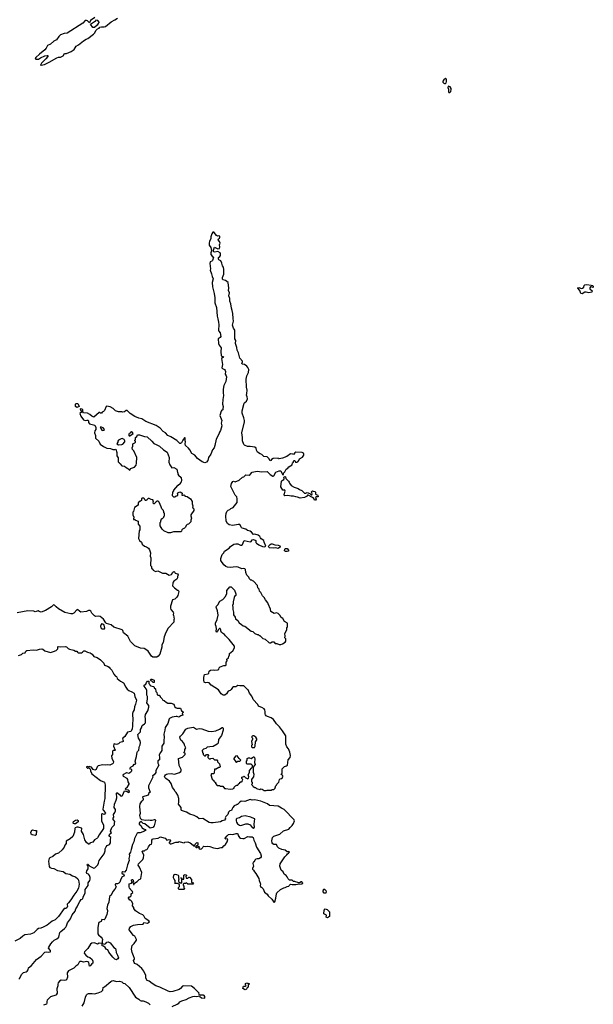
# Model space of a CAD drawing. Extents: x 1862350 to 2057294, y 212041 to 437318.
# Tile 48 of 256: x 1944224 to 1954905, y 276780 to 295117. Entities that reach past the tile are written whole.
import ezdxf

# ---------------------------------------------------------------- set-up
doc = ezdxf.new("R2010")
doc.units = 0

msp = doc.modelspace()

# ---------------------------------------------------------------- linework, layer by layer
at = {"layer": '0CON10XD'}
for points in [[(1945622, 295155), (1945540, 295100), (1945525, 295056), (1945486, 295096), (1945465, 295102), (1945441, 295099), (1945398, 295055), (1945109, 294865), (1945052, 294858), (1944983, 294837), (1944950, 294805), (1944911, 294739), (1944861, 294715), (1944795, 294661), (1944742, 294638), (1944715, 294585), (1944689, 294555), (1944591, 294475), (1944527, 294415), (1944512, 294392), (1944525, 294382), (1944575, 294383), (1944612, 294408), (1944695, 294442), (1944735, 294450), (1944747, 294447), (1944746, 294434), (1944709, 294385), (1944627, 294305), (1944612, 294272), (1944625, 294268)], [(1944625, 294268), (1944655, 294274), (1944685, 294281), (1944772, 294325), (1944915, 294409), (1944945, 294419), (1944985, 294418), (1944997, 294423), (1945035, 294444), (1945056, 294485), (1945095, 294488), (1945185, 294524), (1945239, 294561), (1945275, 294625), (1945319, 294651), (1945410, 294725), (1945460, 294755), (1945493, 294767), (1945601, 294849), (1945620, 294870), (1945642, 294915), (1945670, 294945), (1945701, 294959), (1945716, 294975), (1945745, 294986), (1945795, 294985), (1945819, 294991), (1945928, 295075), (1945994, 295114), (1946047, 295145)], [(1945595, 294969), (1945585, 294973), (1945544, 295036), (1945615, 295084), (1945635, 295088), (1945655, 295114), (1945665, 295111), (1945701, 295065), (1945683, 295047), (1945669, 295015), (1945615, 294974), (1945595, 294969)], [(1952135, 293927), (1952155, 293930), (1952168, 293942), (1952172, 293965), (1952169, 294005), (1952165, 294016), (1952155, 294020), (1952121, 293999), (1952101, 293975), (1952106, 293955), (1952123, 293933), (1952135, 293927)], [(1952235, 293761), (1952253, 293777), (1952261, 293815), (1952259, 293835), (1952238, 293868), (1952205, 293879), (1952196, 293855), (1952210, 293825), (1952206, 293776), (1952215, 293764), (1952235, 293761)], [(1949307, 287027), (1949265, 287033), (1949198, 286982), (1949115, 286951), (1949055, 286940), (1949045, 286940), (1949035, 286950), (1948945, 286942), (1948915, 286928), (1948900, 286905), (1948885, 286902), (1948866, 286946), (1948835, 286978), (1948772, 286982), (1948735, 287022), (1948703, 287033), (1948655, 287062), (1948635, 287098), (1948626, 287136), (1948605, 287153), (1948515, 287169), (1948465, 287170), (1948412, 287192), (1948398, 287205), (1948372, 287272), (1948371, 287335), (1948358, 287425), (1948407, 287625), (1948408, 287655), (1948398, 287705), (1948366, 287786), (1948364, 287835), (1948406, 287975), (1948415, 287990), (1948445, 288014), (1948467, 288055), (1948461, 288095), (1948446, 288125), (1948455, 288155), (1948457, 288215), (1948446, 288275), (1948441, 288425), (1948453, 288485), (1948486, 288545), (1948491, 288601), (1948475, 288639), (1948451, 288665), (1948413, 288693), (1948375, 288701), (1948362, 288715), (1948372, 288745), (1948370, 288755), (1948320, 288815), (1948299, 288915), (1948273, 288965), (1948269, 289015), (1948244, 289084), (1948250, 289145), (1948231, 289175), (1948229, 289335), (1948204, 289374), (1948186, 289425), (1948206, 289505), (1948197, 289555), (1948194, 289645), (1948178, 289702), (1948165, 289745), (1948158, 289825), (1948138, 289875), (1948136, 289925), (1948118, 289975), (1948128, 290028), (1948114, 290075), (1948116, 290114), (1948104, 290225), (1948055, 290262), (1948015, 290271), (1948001, 290285), (1947998, 290315), (1948025, 290375), (1948028, 290465), (1948017, 290505), (1947999, 290535), (1947991, 290585), (1947968, 290625), (1947932, 290642), (1947923, 290655), (1947927, 290685), (1947950, 290705), (1947961, 290725), (1947964, 290755), (1947954, 290774), (1947915, 290800), (1947855, 290788), (1947832, 290795), (1947830, 290825), (1947852, 290878), (1947915, 290848), (1947943, 290857), (1947950, 290885), (1947946, 290925), (1947954, 290955), (1947946, 290986), (1947922, 291015), (1947923, 291037), (1947943, 291047), (1947952, 291065), (1947948, 291085), (1947935, 291090), (1947905, 291086), (1947888, 291095), (1947848, 291155), (1947845, 291160), (1947822, 291158), (1947801, 291129), (1947782, 291075), (1947782, 291035), (1947760, 290995), (1947753, 290957), (1947751, 290915), (1947783, 290873), (1947798, 290818), (1947782, 290775), (1947782, 290745), (1947805, 290710), (1947830, 290695), (1947814, 290635), (1947800, 290620), (1947772, 290605), (1947764, 290575), (1947775, 290475), (1947772, 290452), (1947796, 290385), (1947805, 290335), (1947828, 290288), (1947808, 290225), (1947816, 290144), (1947831, 290065), (1947848, 290018), (1947857, 289935), (1947856, 289846), (1947889, 289755), (1947898, 289595), (1947915, 289545), (1947924, 289484), (1947934, 289435), (1947926, 289335), (1947933, 289315), (1947958, 289285), (1947967, 289215), (1947955, 289197), (1947921, 289175), (1947927, 289085), (1947938, 289058), (1947977, 289007), (1947969, 288935), (1947978, 288855), (1947985, 288849), (1948019, 288845), (1948006, 288824), (1947982, 288805), (1948002, 288695), (1947986, 288635), (1948000, 288620), (1948035, 288604), (1948051, 288585), (1948056, 288565), (1948051, 288515), (1948071, 288485), (1948077, 288465), (1948060, 288380), (1948026, 288305), (1948014, 288235), (1948010, 288165), (1948020, 288115), (1948005, 288045), (1948000, 287955), (1948011, 287915), (1948007, 287867), (1948005, 287852), (1947985, 287842), (1947975, 287829), (1947952, 287745), (1947985, 287655), (1947978, 287605), (1947989, 287555), (1947961, 287465), (1947943, 287435), (1947934, 287395), (1947882, 287305), (1947858, 287185), (1947844, 287146), (1947816, 287104), (1947786, 287025), (1947741, 286965), (1947726, 286905), (1947705, 286875), (1947674, 286866), (1947621, 286881), (1947535, 286944), (1947485, 287004), (1947429, 287035), (1947393, 287105), (1947365, 287139), (1947314, 287184), (1947303, 287217), (1947310, 287255), (1947305, 287275), (1947308, 287318), (1947305, 287328), (1947295, 287327), (1947263, 287287), (1947236, 287234), (1947218, 287222), (1947205, 287223), (1947151, 287281), (1947040, 287350), (1946982, 287375), (1946940, 287420), (1946898, 287448), (1946841, 287511), (1946768, 287558), (1946575, 287636), (1946496, 287686), (1946444, 287694), (1946365, 287726), (1946283, 287783), (1946225, 287840), (1946205, 287839), (1946174, 287816), (1946147, 287807), (1946125, 287813), (1946065, 287811), (1946010, 287835), (1945962, 287875), (1945906, 287906), (1945845, 287920), (1945834, 287915), (1945800, 287840), (1945787, 287823), (1945761, 287809), (1945745, 287790), (1945725, 287790), (1945715, 287800), (1945705, 287800), (1945606, 287714), (1945565, 287731), (1945527, 287765), (1945485, 287791), (1945415, 287798), (1945398, 287815), (1945398, 287855), (1945380, 287865), (1945355, 287870), (1945350, 287865), (1945355, 287840), (1945370, 287835), (1945382, 287815), (1945342, 287785), (1945364, 287734), (1945415, 287667), (1945445, 287654), (1945475, 287661), (1945495, 287656), (1945506, 287645), (1945506, 287615), (1945521, 287591), (1945622, 287565), (1945640, 287525), (1945640, 287485), (1945623, 287457), (1945618, 287425), (1945638, 287375), (1945638, 287325), (1945696, 287266), (1945724, 287214), (1945785, 287168), (1945848, 287138), (1945913, 287133), (1945957, 287113), (1945995, 287112), (1946015, 287120), (1946030, 287055), (1946033, 286993), (1946058, 286955), (1946060, 286885), (1946075, 286870), (1946080, 286855), (1946096, 286846), (1946125, 286810), (1946175, 286800), (1946205, 286778), (1946235, 286760), (1946262, 286732), (1946275, 286730), (1946285, 286760), (1946360, 286785), (1946392, 286818), (1946400, 286855), (1946403, 286963), (1946348, 287085), (1946322, 287115), (1946320, 287145), (1946330, 287175), (1946332, 287215), (1946370, 287235), (1946382, 287248), (1946382, 287262), (1946370, 287275), (1946370, 287285), (1946380, 287295), (1946380, 287335), (1946406, 287354), (1946420, 287385), (1946455, 287387), (1946545, 287357), (1946595, 287348), (1946685, 287270), (1946723, 287223), (1946765, 287208), (1946825, 287175), (1946904, 287104), (1946971, 287065), (1947006, 286965), (1946999, 286875), (1947018, 286825), (1947055, 286773), (1947095, 286776), (1947147, 286745), (1947163, 286683), (1947170, 286675), (1947170, 286655), (1947180, 286635), (1947228, 286588), (1947237, 286533), (1947232, 286508), (1947210, 286485), (1947210, 286475), (1947175, 286440), (1947165, 286440), (1947090, 286355), (1947090, 286345), (1947070, 286315), (1947070, 286285), (1947060, 286275), (1947060, 286255), (1947085, 286230), (1947117, 286233), (1947135, 286250), (1947155, 286250), (1947168, 286262), (1947170, 286275), (1947160, 286285), (1947170, 286305), (1947208, 286322), (1947225, 286320), (1947247, 286297), (1947242, 286262), (1947265, 286260), (1947285, 286270), (1947300, 286255), (1947302, 286242), (1947345, 286238), (1947403, 286193), (1947433, 286145), (1947438, 286098), (1947450, 286065), (1947440, 286035), (1947458, 286018), (1947468, 285995), (1947465, 285974), (1947410, 285895), (1947410, 285875), (1947424, 285835), (1947411, 285795), (1947410, 285765), (1947365, 285720), (1947340, 285715), (1947325, 285700), (1947310, 285665), (1947290, 285645), (1947255, 285630), (1947240, 285615), (1947237, 285593), (1947225, 285580), (1947085, 285578), (1947032, 285558), (1946988, 285558), (1946905, 285598), (1946877, 285627), (1946838, 285688), (1946842, 285755), (1946850, 285765), (1946850, 285785), (1946862, 285818), (1946875, 285830), (1946885, 285830), (1946910, 285855), (1946910, 285865), (1946920, 285875), (1946920, 285925), (1946910, 285935), (1946910, 285955), (1946900, 285965), (1946900, 285975), (1946868, 286008), (1946857, 286047), (1946818, 286132), (1946805, 286150), (1946785, 286148), (1946764, 286136), (1946725, 286100), (1946715, 286100), (1946712, 286135), (1946718, 286155), (1946705, 286178), (1946673, 286183), (1946635, 286200), (1946615, 286200), (1946592, 286178), (1946585, 286160), (1946565, 286160), (1946552, 286172), (1946550, 286195), (1946538, 286208), (1946505, 286208), (1946493, 286197), (1946490, 286165), (1946475, 286150), (1946465, 286150), (1946433, 286117), (1946430, 286075), (1946360, 286035), (1946340, 285955), (1946330, 285945), (1946330, 285895), (1946350, 285855), (1946350, 285835), (1946340, 285825), (1946342, 285815), (1946345, 285810), (1946365, 285810), (1946380, 285795), (1946430, 285775), (1946433, 285723), (1946460, 285685), (1946460, 285615), (1946450, 285595), (1946436, 285455), (1946457, 285417), (1946492, 285385), (1946505, 285350), (1946545, 285314), (1946585, 285301), (1946623, 285275), (1946642, 285245), (1946658, 285185), (1946652, 285125), (1946668, 285095), (1946660, 284955), (1946680, 284935), (1946680, 284905), (1946700, 284885), (1946700, 284875), (1946710, 284865), (1946755, 284842), (1946795, 284850), (1946885, 284809), (1946945, 284808), (1947005, 284770), (1947050, 284785), (1947075, 284830), (1947095, 284840), (1947108, 284835), (1947122, 284812), (1947165, 284798), (1947175, 284780)], [(1954695, 290014), (1954671, 290015), (1954653, 290073), (1954619, 290115), (1954620, 290125), (1954635, 290129), (1954685, 290109), (1954705, 290114), (1954727, 290133), (1954735, 290166), (1954745, 290180), (1954782, 290188), (1954868, 290175), (1954893, 290165), (1954902, 290155), (1954905, 290134), (1954895, 290130), (1954865, 290144), (1954851, 290139), (1954840, 290125), (1954840, 290105), (1954881, 290065), (1954876, 290045), (1954822, 290032), (1954775, 290041), (1954745, 290041), (1954695, 290014)], [(1945285, 287892), (1945262, 287915), (1945260, 287955), (1945275, 287967), (1945305, 287967), (1945322, 287945), (1945330, 287915), (1945285, 287892)], [(1945775, 287469), (1945795, 287472), (1945806, 287485), (1945781, 287515), (1945745, 287530), (1945722, 287528), (1945732, 287502), (1945752, 287475), (1945775, 287469)], [(1946275, 287364), (1946338, 287412), (1946325, 287432), (1946305, 287440), (1946290, 287435), (1946290, 287415), (1946265, 287408), (1946254, 287396), (1946254, 287374), (1946265, 287364), (1946275, 287364)], [(1946065, 287200), (1946125, 287203), (1946145, 287212), (1946180, 287255), (1946180, 287275), (1946169, 287299), (1946134, 287316), (1946115, 287313), (1946064, 287286), (1946053, 287267), (1946052, 287248), (1946032, 287215), (1946065, 287200)], [(1946983, 281073), (1947045, 281081), (1947105, 281068), (1947125, 281070), (1947201, 281099), (1947223, 281117), (1947232, 281135), (1947232, 281155), (1947193, 281225), (1947180, 281355), (1947255, 281382), (1947308, 281435), (1947308, 281458), (1947280, 281465), (1947302, 281498), (1947302, 281525), (1947320, 281555), (1947293, 281603), (1947290, 281625), (1947253, 281673), (1947226, 281696), (1947210, 281730), (1947206, 281755), (1947218, 281775), (1947262, 281818), (1947319, 281901), (1947355, 281922), (1947455, 281939), (1947481, 281931), (1947515, 281907), (1947565, 281914), (1947615, 281909), (1947735, 281869), (1947795, 281860), (1947875, 281876), (1947944, 281906), (1947995, 281938), (1948005, 281938), (1948012, 281925), (1948010, 281885), (1947981, 281789), (1947928, 281712), (1947920, 281645), (1947900, 281625), (1947825, 281580), (1947765, 281578), (1947715, 281568), (1947687, 281543), (1947645, 281530), (1947620, 281505), (1947620, 281495), (1947630, 281485), (1947630, 281465), (1947640, 281455), (1947640, 281435), (1947665, 281410), (1947685, 281410), (1947705, 281430), (1947725, 281430), (1947740, 281415), (1947740, 281405), (1947730, 281395), (1947730, 281375), (1947755, 281350), (1947775, 281350), (1947785, 281360), (1947822, 281362), (1947853, 281333), (1947895, 281330), (1947907, 281317), (1947910, 281295), (1947947, 281257), (1947950, 281225), (1947958, 281215), (1947955, 281200), (1947945, 281190), (1947925, 281190), (1947915, 281180), (1947905, 281180), (1947885, 281162), (1947852, 281158), (1947848, 281082), (1947835, 281070), (1947795, 281070), (1947782, 281055), (1947810, 280975), (1947840, 280945), (1947840, 280935), (1947855, 280920), (1947870, 280915), (1947870, 280895), (1947900, 280855), (1947942, 280852), (1947965, 280840), (1948005, 280840), (1948035, 280802), (1948065, 280802), (1948145, 280788), (1948195, 280792), (1948220, 280805), (1948220, 280825), (1948245, 280850), (1948265, 280860), (1948285, 280860), (1948292, 280878), (1948320, 280905), (1948325, 280920), (1948335, 280920), (1948345, 280930), (1948355, 280920), (1948368, 280932), (1948370, 280955), (1948380, 280965), (1948360, 280985), (1948362, 281008), (1948395, 281020), (1948405, 281030), (1948418, 281018), (1948422, 281002), (1948475, 280980), (1948487, 280993), (1948492, 281015), (1948480, 281055), (1948502, 281098), (1948500, 281135), (1948548, 281182), (1948550, 281195), (1948560, 281205), (1948560, 281225), (1948535, 281250), (1948462, 281252), (1948450, 281265), (1948450, 281315), (1948457, 281323), (1948462, 281355), (1948485, 281372), (1948505, 281372), (1948535, 281360), (1948560, 281375), (1948575, 281390), (1948588, 281388), (1948597, 281377), (1948602, 281345), (1948598, 281285), (1948610, 281245), (1948570, 281195), (1948570, 281105), (1948582, 281065), (1948580, 281015), (1948550, 280985), (1948543, 280967), (1948540, 280945), (1948543, 280923), (1948550, 280915), (1948550, 280885), (1948540, 280875), (1948568, 280848), (1948572, 280832), (1948585, 280830), (1948595, 280820), (1948615, 280820), (1948635, 280800), (1948695, 280780), (1948715, 280790), (1948737, 280787), (1948775, 280760), (1948815, 280760), (1948835, 280770), (1948915, 280770), (1948925, 280780), (1948957, 280783), (1948980, 280805), (1948980, 280815), (1948990, 280825), (1948990, 280845), (1949008, 280862), (1949012, 280878), (1949050, 280915), (1949060, 280965), (1949075, 280980), (1949097, 280983), (1949120, 280995), (1949120, 281015), (1949128, 281025), (1949120, 281045), (1949102, 281052), (1949090, 281065), (1949110, 281085), (1949113, 281167), (1949155, 281210), (1949195, 281220), (1949210, 281235), (1949222, 281335), (1949260, 281375), (1949268, 281415), (1949252, 281475), (1949227, 281535), (1949198, 281575), (1949178, 281625), (1949182, 281782), (1949120, 281875), (1949060, 281950), (1949003, 282005), (1948953, 282083), (1948905, 282112), (1948838, 282138), (1948815, 282150), (1948798, 282168), (1948792, 282185), (1948797, 282225), (1948786, 282266), (1948775, 282282), (1948735, 282308), (1948683, 282323), (1948670, 282335), (1948656, 282366), (1948570, 282455), (1948567, 282477), (1948546, 282516), (1948502, 282575), (1948480, 282635), (1948465, 282640), (1948395, 282708), (1948385, 282712), (1948325, 282708), (1948285, 282720), (1948247, 282693), (1948208, 282692), (1948185, 282680), (1948159, 282641), (1948140, 282625), (1948105, 282610), (1948076, 282564), (1948042, 282538), (1948015, 282538), (1947978, 282565), (1947928, 282635), (1947790, 282725), (1947749, 282769), (1947725, 282774), (1947685, 282764), (1947660, 282780), (1947650, 282815), (1947651, 282865), (1947666, 282924), (1947736, 282934), (1947744, 282945), (1947749, 282985), (1947776, 283004), (1947825, 283009), (1947855, 283001), (1947915, 283010), (1947929, 283021), (1947938, 283045), (1947955, 283062), (1948023, 283087), (1948055, 283088), (1948068, 283095), (1948070, 283115), (1948068, 283152), (1948090, 283175), (1948083, 283207), (1948110, 283235), (1948110, 283245), (1948120, 283255), (1948132, 283288), (1948130, 283315), (1948195, 283360), (1948222, 283418), (1948222, 283452), (1948123, 283573), (1948055, 283640), (1948039, 283669), (1947984, 283704), (1947968, 283735), (1947968, 283755), (1947956, 283776), (1947943, 283777), (1947917, 283753), (1947907, 283723), (1947897, 283713), (1947885, 283730), (1947887, 283775), (1947882, 283815), (1947871, 283845), (1947871, 283875), (1947898, 283945), (1947917, 284025), (1947905, 284110), (1947880, 284175), (1947890, 284195), (1947915, 284217), (1947952, 284288), (1948004, 284316), (1948054, 284376), (1948079, 284431), (1948080, 284485), (1948135, 284552), (1948160, 284555), (1948226, 284495), (1948250, 284425), (1948247, 284395), (1948223, 284375), (1948217, 284355), (1948197, 284273), (1948198, 284235), (1948184, 284205), (1948192, 284175), (1948192, 284132), (1948207, 284083), (1948208, 284035), (1948237, 283987), (1948245, 283960), (1948285, 283930), (1948310, 283885), (1948356, 283856), (1948385, 283828), (1948415, 283822), (1948535, 283730), (1948565, 283720), (1948600, 283685), (1948645, 283670), (1948665, 283670), (1948685, 283650), (1948695, 283650), (1948750, 283595), (1948795, 283580), (1948860, 283515), (1948875, 283510), (1948895, 283512), (1948925, 283530), (1948955, 283530), (1948978, 283498), (1949015, 283498), (1949055, 283483), (1949085, 283482), (1949117, 283493), (1949165, 283522), (1949177, 283545), (1949180, 283585), (1949162, 283605), (1949168, 283635), (1949162, 283685), (1949198, 283755), (1949200, 283795), (1949210, 283805), (1949212, 283855), (1949208, 283875), (1949157, 283907), (1949125, 283962), (1949095, 283983), (1949067, 284027), (1949035, 284060), (1949005, 284068), (1948965, 284058), (1948900, 284095), (1948897, 284137), (1948848, 284238), (1948847, 284257), (1948800, 284315), (1948776, 284356), (1948745, 284390), (1948715, 284450), (1948690, 284475), (1948682, 284512), (1948660, 284535), (1948655, 284580), (1948575, 284660), (1948560, 284665), (1948545, 284680), (1948525, 284680), (1948500, 284705), (1948490, 284735), (1948455, 284770), (1948434, 284824), (1948428, 284875), (1948415, 284892), (1948395, 284897), (1948362, 284892), (1948295, 284921), (1948255, 284929), (1948145, 284916), (1948092, 284922), (1948065, 284934), (1948026, 284966), (1947969, 285045), (1947971, 285085), (1947994, 285155), (1948023, 285185), (1948035, 285222), (1948125, 285272), (1948148, 285305), (1948212, 285348), (1948246, 285356), (1948286, 285356), (1948335, 285331), (1948355, 285329), (1948374, 285345), (1948395, 285408), (1948405, 285420), (1948516, 285394), (1948535, 285400), (1948555, 285428), (1948575, 285436), (1948619, 285419), (1948624, 285405), (1948621, 285381), (1948632, 285365), (1948675, 285335), (1948745, 285305), (1948785, 285300), (1948807, 285315), (1948777, 285385), (1948770, 285415), (1948720, 285450), (1948707, 285465), (1948693, 285495), (1948666, 285516), (1948605, 285534), (1948575, 285528), (1948541, 285571), (1948515, 285591), (1948465, 285603), (1948435, 285631), (1948367, 285647), (1948352, 285662), (1948324, 285714), (1948295, 285716), (1948195, 285700), (1948127, 285707), (1948095, 285732), (1948068, 285775), (1948061, 285875), (1948067, 285923), (1948082, 285958), (1948105, 285982), (1948135, 285992), (1948155, 286012), (1948200, 286035), (1948272, 286125), (1948272, 286195), (1948265, 286230), (1948239, 286259), (1948166, 286396), (1948157, 286425), (1948169, 286479), (1948195, 286519), (1948205, 286523), (1948235, 286513), (1948308, 286542), (1948375, 286600), (1948400, 286605), (1948435, 286640), (1948495, 286632), (1948518, 286645), (1948555, 286690), (1948645, 286710), (1948735, 286699), (1948835, 286701), (1948885, 286647), (1948935, 286616), (1948945, 286616), (1948956, 286624), (1948995, 286689), (1949055, 286712), (1949085, 286716), (1949115, 286646), (1949128, 286642), (1949139, 286655), (1949142, 286678), (1949162, 286698), (1949185, 286747), (1949214, 286766), (1949235, 286790), (1949297, 286825), (1949304, 286865), (1949321, 286879), (1949324, 286896), (1949335, 286908), (1949350, 286905), (1949358, 286878), (1949364, 286874), (1949385, 286874), (1949405, 286884), (1949423, 286905), (1949434, 286936), (1949488, 286972), (1949513, 287005), (1949517, 287025), (1949508, 287045), (1949485, 287057), (1949365, 287062), (1949345, 287050), (1949325, 287020), (1949307, 287027)], [(1949735, 286171), (1949715, 286171), (1949699, 286199), (1949678, 286218), (1949595, 286263), (1949585, 286263), (1949565, 286239), (1949525, 286218), (1949445, 286208), (1949395, 286227), (1949365, 286229), (1949325, 286242), (1949281, 286241), (1949214, 286254), (1949162, 286252), (1949151, 286261), (1949148, 286275), (1949165, 286335), (1949164, 286354), (1949155, 286360), (1949135, 286353), (1949125, 286355), (1949087, 286415), (1949102, 286525), (1949112, 286538), (1949144, 286555), (1949151, 286571), (1949145, 286598), (1949165, 286611), (1949173, 286605), (1949178, 286575), (1949231, 286525), (1949244, 286505), (1949248, 286485), (1949282, 286442), (1949335, 286409), (1949412, 286385), (1949435, 286365), (1949479, 286349), (1949525, 286296), (1949552, 286298), (1949579, 286309), (1949625, 286294), (1949650, 286270), (1949665, 286270), (1949669, 286285), (1949660, 286325), (1949675, 286340), (1949689, 286339), (1949722, 286332), (1949735, 286320), (1949733, 286283), (1949743, 286273), (1949769, 286269), (1949783, 286245), (1949780, 286230), (1949751, 286229), (1949734, 286216), (1949744, 286185), (1949735, 286171)], [(1949034, 285266), (1948995, 285280), (1948955, 285275), (1948878, 285278), (1948861, 285291), (1948854, 285306), (1948860, 285320), (1948885, 285345), (1948905, 285354), (1948925, 285355), (1948975, 285338), (1949035, 285331), (1949065, 285318), (1949074, 285305), (1949074, 285295), (1949045, 285272), (1949034, 285266)], [(1949175, 285211), (1949155, 285224), (1949161, 285255), (1949175, 285270), (1949205, 285267), (1949232, 285235), (1949229, 285221), (1949205, 285214), (1949175, 285211)], [(1947175, 284780), (1947178, 284772), (1947160, 284755), (1947162, 284725), (1947152, 284695), (1947095, 284658), (1947079, 284641), (1947073, 284623), (1947072, 284575), (1947107, 284537), (1947160, 284495), (1947175, 284490), (1947188, 284465), (1947167, 284395), (1947147, 284365), (1947113, 284327), (1947072, 284315), (1947030, 284195), (1947030, 284155), (1947036, 284135), (1947080, 284085), (1947085, 284070), (1947080, 284035), (1947088, 284025), (1947100, 283955), (1947092, 283945), (1947092, 283895), (1946987, 283785), (1946948, 283702), (1946917, 283625), (1946894, 283516), (1946873, 283475), (1946869, 283431), (1946835, 283300), (1946805, 283262), (1946776, 283244), (1946705, 283243), (1946681, 283265), (1946618, 283355), (1946575, 283390), (1946539, 283409), (1946475, 283411), (1946365, 283458), (1946290, 283535), (1946235, 283634), (1946158, 283695), (1946145, 283742), (1946135, 283753), (1945974, 283804), (1945928, 283848), (1945843, 283873), (1945825, 283886), (1945785, 283952), (1945725, 284003), (1945695, 284011), (1945635, 284002), (1945615, 284012), (1945568, 284065), (1945549, 284099), (1945532, 284112), (1945505, 284117), (1945465, 284093), (1945365, 284083), (1945335, 284100), (1945308, 284128), (1945295, 284130), (1945235, 284062), (1945205, 284052), (1945175, 284052), (1945065, 284078), (1944945, 284142), (1944903, 284183), (1944875, 284212), (1944855, 284220), (1944815, 284182), (1944706, 284114), (1944625, 284086), (1944584, 284094), (1944565, 284108), (1944515, 284092), (1944485, 284102), (1944375, 284107), (1944175, 284069)], [(1945805, 283772), (1945811, 283785), (1945799, 283839), (1945770, 283860), (1945745, 283867), (1945728, 283825), (1945735, 283789), (1945755, 283773), (1945805, 283772)], [(1944199, 283275), (1944256, 283294), (1944285, 283318), (1944323, 283327), (1944339, 283355), (1944356, 283366), (1944475, 283381), (1944535, 283376), (1944590, 283395), (1944635, 283399), (1944654, 283394), (1944694, 283364), (1944795, 283332), (1944833, 283347), (1944855, 283348), (1944905, 283372), (1944932, 283398), (1944933, 283435), (1944940, 283445), (1944985, 283438), (1945075, 283444), (1945097, 283435), (1945125, 283408), (1945152, 283392), (1945235, 283374), (1945265, 283358), (1945288, 283355), (1945300, 283335), (1945315, 283324), (1945376, 283324), (1945396, 283335), (1945420, 283360), (1945435, 283364), (1945485, 283338), (1945538, 283325), (1945575, 283298), (1945605, 283255), (1945665, 283238), (1945730, 283195), (1945791, 283135), (1945805, 283094), (1945859, 283079), (1945890, 283060), (1945905, 283041), (1945940, 283000), (1945975, 282926), (1946005, 282893), (1946025, 282886), (1946034, 282875), (1946037, 282845), (1946102, 282795), (1946157, 282767), (1946198, 282685), (1946225, 282648), (1946255, 282622), (1946315, 282602), (1946358, 282575), (1946366, 282515), (1946398, 282445), (1946381, 282369), (1946362, 282318), (1946354, 282265), (1946336, 282235), (1946323, 282195), (1946323, 282145), (1946330, 282115), (1946325, 281965), (1946317, 281905), (1946295, 281863), (1946229, 281845), (1946182, 281765), (1946145, 281739), (1946141, 281715), (1946149, 281685), (1946148, 281675), (1946137, 281665), (1946087, 281653), (1946065, 281630), (1946048, 281622), (1946025, 281617), (1945985, 281632), (1945976, 281624), (1945968, 281585), (1946002, 281515), (1945995, 281508), (1945965, 281504), (1945955, 281495), (1945949, 281435), (1945936, 281405), (1945942, 281362), (1945969, 281295), (1945965, 281270), (1945955, 281258), (1945905, 281233), (1945865, 281239), (1945825, 281234), (1945772, 281238), (1945685, 281218), (1945665, 281201), (1945648, 281152), (1945625, 281138), (1945591, 281151), (1945558, 281195), (1945538, 281205), (1945515, 281208), (1945505, 281200), (1945485, 281210), (1945470, 281205), (1945470, 281195), (1945485, 281180), (1945495, 281180), (1945505, 281190), (1945530, 281170), (1945542, 281145), (1945542, 281125), (1945568, 281075), (1945730, 280950), (1945800, 280915), (1945812, 280895), (1945816, 280865), (1945814, 280775), (1945807, 280695), (1945810, 280615), (1945794, 280565), (1945774, 280414), (1945779, 280395), (1945824, 280345), (1945805, 280318), (1945794, 280314), (1945765, 280328), (1945755, 280327), (1945746, 280314), (1945747, 280195), (1945783, 280115), (1945784, 280056), (1945701, 279939), (1945675, 279881), (1945660, 279865), (1945616, 279844), (1945585, 279800), (1945543, 279787), (1945532, 279778), (1945525, 279760), (1945505, 279760), (1945465, 279792), (1945434, 279844), (1945411, 279945), (1945375, 280005), (1945378, 280055), (1945373, 280063), (1945315, 280076), (1945285, 280076), (1945255, 280067), (1945249, 280055), (1945246, 279984), (1945213, 279905), (1945165, 279862), (1945089, 279821), (1945087, 279775), (1945063, 279745), (1945050, 279705), (1945014, 279656), (1944944, 279596), (1944892, 279578), (1944838, 279535), (1944783, 279507), (1944773, 279495), (1944760, 279445), (1944772, 279345), (1944785, 279328), (1944815, 279313), (1944859, 279309), (1944925, 279274), (1945035, 279256), (1945085, 279216), (1945155, 279201), (1945205, 279171), (1945265, 279153), (1945308, 279115), (1945319, 279089), (1945331, 279019), (1945318, 278945), (1945291, 278885), (1945235, 278815), (1945175, 278726), (1945135, 278670), (1945109, 278645), (1945106, 278635), (1945114, 278605), (1945101, 278579), (1945085, 278565), (1945053, 278567), (1944944, 278415), (1944885, 278354), (1944830, 278330), (1944734, 278256), (1944658, 278215), (1944615, 278196), (1944575, 278193), (1944548, 278175), (1944485, 278113), (1944425, 278087), (1944319, 278071), (1944283, 278047), (1944235, 278004), (1944135, 277953)], [(1946023, 280583), (1946032, 280625), (1946028, 280715), (1946035, 280724), (1946085, 280688), (1946103, 280663), (1946123, 280657), (1946140, 280670), (1946175, 280754), (1946226, 280746), (1946255, 280727), (1946268, 280735), (1946260, 280755), (1946245, 280766), (1946205, 280776), (1946190, 280795), (1946233, 280827), (1946262, 280878), (1946264, 280895), (1946245, 280925), (1946240, 280965), (1946225, 280985), (1946155, 281021), (1946152, 281045), (1946165, 281068), (1946205, 281091), (1946215, 281094), (1946255, 281086), (1946295, 281108), (1946313, 281125), (1946315, 281150), (1946285, 281157), (1946275, 281175), (1946302, 281205), (1946335, 281219), (1946355, 281250), (1946375, 281251), (1946387, 281265), (1946374, 281305), (1946402, 281395), (1946410, 281475), (1946415, 281490), (1946441, 281515), (1946451, 281565), (1946455, 281585), (1946470, 281615), (1946476, 281655), (1946468, 281685), (1946438, 281735), (1946423, 281805), (1946471, 281855), (1946476, 281895), (1946494, 281926), (1946505, 281972), (1946548, 282002), (1946564, 282025), (1946568, 282105), (1946560, 282135), (1946564, 282175), (1946613, 282247), (1946630, 282315), (1946626, 282346), (1946602, 282375), (1946593, 282395), (1946606, 282465), (1946603, 282513), (1946592, 282535), (1946590, 282625), (1946578, 282658), (1946543, 282707), (1946544, 282726), (1946570, 282745), (1946584, 282776), (1946605, 282797), (1946628, 282798), (1946630, 282755), (1946648, 282738), (1946655, 282720), (1946668, 282708), (1946717, 282697), (1946730, 282685), (1946730, 282675), (1946750, 282655), (1946760, 282605), (1946780, 282585), (1946782, 282552), (1946795, 282540), (1946818, 282538), (1946840, 282515), (1946840, 282505), (1946878, 282468), (1946880, 282455), (1946892, 282442), (1946915, 282440), (1946955, 282400), (1946965, 282400), (1946975, 282390), (1947045, 282388), (1947097, 282367), (1947108, 282335), (1947115, 282318), (1947135, 282300), (1947156, 282294), (1947216, 282296), (1947238, 282248), (1947270, 282225), (1947270, 282215), (1947252, 282195), (1947260, 282165), (1947225, 282154), (1947185, 282130), (1947155, 282142), (1947135, 282142), (1947063, 282127), (1947016, 282105), (1947006, 282094), (1946985, 282009), (1946934, 281935), (1946929, 281885), (1946907, 281813), (1946914, 281754), (1946905, 281695), (1946908, 281645), (1946872, 281585), (1946873, 281507), (1946843, 281467), (1946824, 281426), (1946829, 281375), (1946825, 281335), (1946799, 281315), (1946795, 281305), (1946798, 281268), (1946814, 281235), (1946759, 281135), (1946760, 281095), (1946725, 281055), (1946698, 281035), (1946702, 281012), (1946621, 280849), (1946625, 280811), (1946655, 280733), (1946631, 280709), (1946614, 280675), (1946517, 280645), (1946513, 280635), (1946525, 280605), (1946521, 280585), (1946515, 280573), (1946488, 280552), (1946462, 280515), (1946455, 280465), (1946465, 280335), (1946455, 280295), (1946466, 280245), (1946495, 280221), (1946575, 280212), (1946625, 280215), (1946655, 280207), (1946692, 280208), (1946734, 280224), (1946745, 280220), (1946751, 280205), (1946726, 280105), (1946705, 280071), (1946652, 280062), (1946555, 280140), (1946522, 280145), (1946495, 280177), (1946472, 280178), (1946459, 280171), (1946448, 280155), (1946451, 280135), (1946480, 280110), (1946506, 280065), (1946530, 280050), (1946568, 280038), (1946570, 280025), (1946545, 280005), (1946465, 279976), (1946425, 279972), (1946413, 279965), (1946362, 279865), (1946349, 279805), (1946325, 279755), (1946297, 279665), (1946287, 279615), (1946265, 279575), (1946269, 279545), (1946259, 279495), (1946263, 279455), (1946232, 279378), (1946209, 279275), (1946175, 279242), (1946145, 279246), (1946125, 279235), (1946125, 279221), (1946135, 279212), (1946157, 279207), (1946172, 279175), (1946165, 279166), (1946134, 279156), (1946108, 279112), (1946086, 279055), (1946068, 279035), (1946045, 279024), (1946014, 279026), (1946000, 279020), (1945999, 279005), (1946018, 278968), (1945996, 278924), (1945960, 278880), (1945930, 278815), (1945898, 278785), (1945884, 278685), (1945860, 278625), (1945847, 278565), (1945862, 278525), (1945860, 278515), (1945847, 278453), (1945812, 278368), (1945794, 278354), (1945755, 278359), (1945738, 278325), (1945699, 278305), (1945689, 278285), (1945678, 278205), (1945681, 278095), (1945691, 278075), (1945741, 278031), (1945760, 278005), (1945765, 277985), (1945758, 277955), (1945758, 277912), (1945705, 277921), (1945675, 277902), (1945615, 277925), (1945565, 277917), (1945545, 277899), (1945491, 277819), (1945432, 277755), (1945427, 277735), (1945455, 277698), (1945494, 277665), (1945529, 277649), (1945572, 277615), (1945586, 277585), (1945587, 277545), (1945565, 277533), (1945535, 277496), (1945525, 277492), (1945510, 277560), (1945495, 277571), (1945475, 277574), (1945415, 277564), (1945375, 277577), (1945345, 277576), (1945333, 277567), (1945309, 277515), (1945269, 277491), (1945235, 277454), (1945131, 277405), (1945105, 277365), (1945117, 277285), (1945095, 277237), (1945085, 277229), (1945055, 277225), (1944995, 277232), (1944965, 277212), (1944940, 277180), (1944933, 277155), (1944935, 277125), (1944916, 277065), (1944921, 276985), (1944906, 276954), (1944895, 276947), (1944799, 276921), (1944735, 276855), (1944727, 276835), (1944730, 276805), (1944725, 276785), (1944667, 276765)], [(1946725, 282770), (1946702, 282772), (1946698, 282788), (1946685, 282800), (1946672, 282802), (1946660, 282815), (1946660, 282825), (1946673, 282837), (1946685, 282838), (1946725, 282818), (1946730, 282805), (1946730, 282775), (1946725, 282770)], [(1948595, 281560), (1948608, 281585), (1948612, 281665), (1948638, 281705), (1948638, 281725), (1948620, 281755), (1948585, 281778), (1948565, 281782), (1948550, 281775), (1948548, 281765), (1948548, 281748), (1948560, 281735), (1948560, 281715), (1948542, 281675), (1948550, 281615), (1948543, 281607), (1948540, 281575), (1948555, 281560), (1948595, 281560)], [(1948255, 281290), (1948285, 281310), (1948325, 281310), (1948340, 281325), (1948310, 281355), (1948275, 281410), (1948245, 281400), (1948212, 281355), (1948213, 281343), (1948240, 281305), (1948240, 281295), (1948255, 281290)], [(1947065, 276740), (1947156, 276784), (1947186, 276804), (1947204, 276826), (1947245, 276846), (1947325, 276871), (1947378, 276902), (1947450, 276925), (1947479, 276929), (1947525, 276923), (1947575, 276940), (1947580, 276925), (1947612, 276902), (1947665, 276892), (1947672, 276898), (1947673, 276923), (1947662, 276945), (1947645, 276953), (1947572, 276952), (1947562, 276975), (1947565, 276990), (1947519, 277039), (1947480, 277075), (1947420, 277115), (1947275, 277127), (1947255, 277118), (1947216, 277074), (1947192, 277058), (1947075, 277020), (1947025, 277014), (1946988, 277025), (1946835, 277099), (1946762, 277122), (1946688, 277165), (1946635, 277210), (1946598, 277225), (1946573, 277265), (1946572, 277315), (1946534, 277395), (1946501, 277445), (1946409, 277519), (1946365, 277541), (1946355, 277558), (1946344, 277595), (1946360, 277620), (1946361, 277635), (1946346, 277685), (1946316, 277746), (1946306, 277805), (1946321, 277875), (1946354, 277915), (1946397, 277975), (1946397, 277985), (1946365, 278050), (1946345, 278062), (1946263, 278165), (1946268, 278195), (1946294, 278226), (1946345, 278254), (1946415, 278269), (1946525, 278270), (1946534, 278306), (1946605, 278292), (1946638, 278315), (1946630, 278335), (1946561, 278381), (1946538, 278425), (1946518, 278445), (1946455, 278473), (1946381, 278521), (1946352, 278565), (1946350, 278585), (1946323, 278613), (1946328, 278655), (1946305, 278700), (1946285, 278720), (1946275, 278720), (1946250, 278755), (1946250, 278765), (1946265, 278780), (1946278, 278782), (1946298, 278802), (1946300, 278835), (1946328, 278865), (1946325, 278880), (1946290, 278915), (1946290, 278925), (1946270, 278945), (1946260, 278965), (1946265, 279022), (1946307, 279033), (1946320, 279055), (1946305, 279077), (1946306, 279095), (1946325, 279106), (1946332, 279102), (1946340, 279065), (1946330, 279055), (1946330, 279045), (1946340, 279035), (1946342, 279012), (1946355, 279010), (1946362, 279038), (1946410, 279065), (1946450, 279105), (1946465, 279110), (1946480, 279125), (1946497, 279235), (1946454, 279334), (1946432, 279372), (1946434, 279395), (1946515, 279474), (1946529, 279505), (1946534, 279555), (1946507, 279625), (1946515, 279637), (1946545, 279636), (1946565, 279659), (1946594, 279666), (1946604, 279675), (1946620, 279715), (1946655, 279753), (1946676, 279764), (1946684, 279785), (1946683, 279835), (1946694, 279855), (1946708, 279862), (1946805, 279876), (1946844, 279896), (1946865, 279895), (1946931, 279871), (1946965, 279834), (1947005, 279847), (1947026, 279846), (1947029, 279825), (1947008, 279795), (1947008, 279785), (1947025, 279768), (1947045, 279767), (1947131, 279799), (1947175, 279802), (1947195, 279812), (1947255, 279793), (1947285, 279790), (1947301, 279799), (1947355, 279803), (1947400, 279785), (1947452, 279745), (1947475, 279720), (1947493, 279765), (1947525, 279796), (1947542, 279785), (1947540, 279745), (1947500, 279715), (1947512, 279702), (1947525, 279700), (1947545, 279720), (1947565, 279720), (1947570, 279705), (1947560, 279695), (1947560, 279685), (1947585, 279668), (1947610, 279675), (1947628, 279692), (1947632, 279708), (1947655, 279722), (1947685, 279718), (1947715, 279723), (1947765, 279720), (1947835, 279697), (1947905, 279684), (1947975, 279700), (1948002, 279698), (1948027, 279733), (1948058, 279755), (1948087, 279805), (1948097, 279847), (1948085, 279860), (1948065, 279858), (1948050, 279865), (1948050, 279875), (1948085, 279918), (1948115, 279940), (1948144, 279946), (1948195, 279940), (1948255, 279962), (1948275, 279961), (1948288, 279955), (1948292, 279922), (1948318, 279885), (1948335, 279873), (1948377, 279867), (1948405, 279870), (1948475, 279903), (1948505, 279898), (1948555, 279900), (1948570, 279885), (1948582, 279835), (1948606, 279786), (1948633, 279705), (1948705, 279588), (1948723, 279545), (1948722, 279525), (1948705, 279508), (1948675, 279488), (1948645, 279492), (1948620, 279485), (1948600, 279465), (1948590, 279435), (1948570, 279425), (1948568, 279405), (1948578, 279355), (1948558, 279312), (1948558, 279298), (1948580, 279275), (1948594, 279244), (1948622, 279215), (1948678, 279125), (1948683, 279083), (1948700, 279035), (1948710, 279025), (1948702, 278985), (1948712, 278962), (1948725, 278960), (1948755, 278930), (1948785, 278870), (1948835, 278830), (1948851, 278801), (1948920, 278735), (1948955, 278680), (1948965, 278680), (1948972, 278688), (1948993, 278755), (1949004, 278836), (1949013, 278857), (1949080, 278915), (1949145, 278950), (1949167, 278953), (1949205, 278972), (1949235, 278980), (1949240, 278995), (1949265, 279020), (1949295, 279010), (1949345, 279012), (1949365, 279008), (1949395, 279020), (1949475, 279022), (1949498, 279032), (1949498, 279038), (1949475, 279060), (1949465, 279060), (1949435, 279040), (1949415, 279040), (1949405, 279050), (1949358, 279058), (1949345, 279070), (1949325, 279070), (1949295, 279090), (1949245, 279090), (1949222, 279115), (1949206, 279156), (1949185, 279180), (1949151, 279201), (1949128, 279245), (1949095, 279280), (1949070, 279355), (1949077, 279395), (1949162, 279528), (1949199, 279561), (1949210, 279585), (1949230, 279595), (1949248, 279615), (1949235, 279628), (1949225, 279620), (1949205, 279620), (1949165, 279652), (1949105, 279664), (1949050, 279685), (1949025, 279710), (1949007, 279757), (1948956, 279756), (1948935, 279768), (1948924, 279785), (1948919, 279825), (1948930, 279885), (1948955, 279912), (1949065, 279951), (1949139, 280011), (1949238, 280042), (1949258, 280075), (1949295, 280108), (1949322, 280145), (1949341, 280195), (1949335, 280217), (1949147, 280405), (1949102, 280435), (1949035, 280468), (1948873, 280483), (1948840, 280515), (1948715, 280563), (1948605, 280587), (1948555, 280583), (1948515, 280592), (1948416, 280554), (1948345, 280560), (1948320, 280545), (1948278, 280502), (1948265, 280500), (1948258, 280492), (1948220, 280475), (1948190, 280445), (1948175, 280410), (1948168, 280392), (1948135, 280380), (1948112, 280358), (1948097, 280313), (1948065, 280280), (1948050, 280255), (1948058, 280235), (1948035, 280207), (1947994, 280196), (1947965, 280180), (1947825, 280158), (1947785, 280158), (1947755, 280166), (1947635, 280238), (1947565, 280233), (1947525, 280269), (1947475, 280295), (1947393, 280323), (1947329, 280359), (1947235, 280392), (1947228, 280405), (1947232, 280445), (1947180, 280505), (1947188, 280545), (1947187, 280615), (1947170, 280675), (1947140, 280725), (1947116, 280745), (1947095, 280787), (1947071, 280815), (1947046, 280895), (1947014, 280934), (1946943, 280985), (1946927, 281005), (1946923, 281015), (1946929, 281035), (1946941, 281055), (1946955, 281067), (1946983, 281073)], [(1944205, 277246), (1944228, 277265), (1944255, 277334), (1944295, 277371), (1944345, 277386), (1944361, 277399), (1944379, 277425), (1944388, 277462), (1944442, 277505), (1944536, 277614), (1944625, 277679), (1944695, 277749), (1944715, 277756), (1944765, 277749), (1944795, 277757), (1944800, 277765), (1944796, 277785), (1944759, 277825), (1944766, 277845), (1944805, 277905), (1944834, 277946), (1944865, 277975), (1944918, 278002), (1944950, 278030), (1944972, 278118), (1944987, 278135), (1945060, 278190), (1945082, 278218), (1945097, 278243), (1945114, 278295), (1945167, 278373), (1945201, 278445), (1945254, 278516), (1945271, 278559), (1945295, 278595), (1945312, 278638), (1945345, 278695), (1945370, 278730), (1945402, 278745), (1945405, 278775), (1945444, 278854), (1945440, 278915), (1945497, 278995), (1945498, 279045), (1945527, 279085), (1945535, 279112), (1945535, 279142), (1945521, 279181), (1945505, 279201), (1945475, 279219), (1945467, 279235), (1945476, 279264), (1945501, 279305), (1945502, 279352), (1945478, 279378), (1945485, 279392), (1945495, 279392), (1945530, 279355), (1945605, 279316), (1945625, 279324), (1945678, 279375), (1945694, 279406), (1945703, 279457), (1945796, 279584), (1945818, 279635), (1945818, 279675), (1945835, 279714), (1945854, 279735), (1945895, 279755), (1945913, 279785), (1945912, 279848), (1945920, 279885), (1945891, 279911), (1945890, 279925), (1945905, 279955), (1945936, 279974), (1945915, 280005), (1945939, 280071), (1945990, 280120), (1945988, 280152), (1945995, 280185), (1945959, 280235), (1945977, 280265), (1945970, 280315), (1945997, 280353), (1946007, 280385), (1946006, 280406), (1945986, 280445), (1945987, 280505), (1946023, 280583)], [(1945245, 280138), (1945227, 280145), (1945222, 280155), (1945226, 280184), (1945265, 280209), (1945295, 280218), (1945311, 280201), (1945315, 280180), (1945265, 280141), (1945245, 280138)], [(1948575, 280061), (1948585, 280063), (1948594, 280076), (1948590, 280135), (1948602, 280235), (1948555, 280250), (1948525, 280266), (1948425, 280290), (1948355, 280276), (1948315, 280250), (1948268, 280242), (1948253, 280227), (1948254, 280194), (1948262, 280172), (1948282, 280142), (1948315, 280118), (1948340, 280110), (1948435, 280141), (1948475, 280138), (1948514, 280124), (1948555, 280070), (1948575, 280061)], [(1944515, 279922), (1944455, 279933), (1944436, 279946), (1944430, 279985), (1944455, 280030), (1944465, 280032), (1944515, 280018), (1944538, 280018), (1944532, 279935), (1944515, 279922)], [(1947285, 278920), (1947195, 278920), (1947183, 278933), (1947180, 278955), (1947200, 278975), (1947198, 279008), (1947165, 279030), (1947112, 279032), (1947120, 279045), (1947120, 279085), (1947100, 279110), (1947088, 279135), (1947097, 279193), (1947119, 279201), (1947145, 279200), (1947174, 279185), (1947180, 279175), (1947178, 279128), (1947190, 279115), (1947190, 279105), (1947180, 279095), (1947180, 279065), (1947215, 279040), (1947240, 279045), (1947240, 279120), (1947232, 279122), (1947222, 279138), (1947238, 279138), (1947240, 279120), (1947255, 279110), (1947278, 279112), (1947280, 279185), (1947303, 279197), (1947330, 279185), (1947330, 279175), (1947320, 279165), (1947322, 279132), (1947355, 279130), (1947372, 279148), (1947385, 279150), (1947420, 279105), (1947422, 279052), (1947435, 279040), (1947445, 279050), (1947460, 279035), (1947445, 279020), (1947355, 279020), (1947325, 279040), (1947315, 279030), (1947282, 279028), (1947270, 279015), (1947270, 278995), (1947280, 278985), (1947280, 278945), (1947290, 278935), (1947285, 278920)], [(1949925, 278850), (1949895, 278850), (1949873, 278873), (1949873, 278895), (1949885, 278930), (1949905, 278920), (1949922, 278902), (1949930, 278875), (1949925, 278850)], [(1949955, 278392), (1949933, 278403), (1949935, 278440), (1949888, 278465), (1949892, 278535), (1949913, 278557), (1949950, 278545), (1949990, 278505), (1949990, 278415), (1949975, 278400), (1949955, 278392)], [(1946025, 277610), (1945995, 277622), (1945956, 277655), (1945885, 277749), (1945866, 277795), (1945843, 277803), (1945815, 277835), (1945782, 277862), (1945761, 277871), (1945760, 277910), (1945805, 277898), (1945828, 277912), (1945845, 277939), (1945873, 277943), (1945906, 277925), (1945979, 277839), (1946005, 277820), (1946017, 277795), (1946022, 277745), (1946048, 277695), (1946062, 277645), (1946052, 277625), (1946035, 277612), (1946025, 277610)], [(1945390, 276745), (1945423, 276805), (1945450, 276910), (1945470, 276955), (1945481, 276969), (1945505, 276981), (1945575, 276982), (1945615, 276976), (1945686, 276994), (1945745, 277021), (1945769, 277045), (1945780, 277095), (1945805, 277107), (1945922, 277205), (1945940, 277220), (1945965, 277224), (1946025, 277206), (1946085, 277209), (1946125, 277200), (1946152, 277175), (1946182, 277165), (1946263, 277095), (1946382, 276915), (1946445, 276873), (1946465, 276853), (1946485, 276846), (1946525, 276846), (1946575, 276828), (1946625, 276800), (1946655, 276770)], [(1948425, 277052), (1948413, 277053), (1948380, 277075), (1948390, 277115), (1948395, 277120), (1948425, 277120), (1948438, 277132), (1948430, 277145), (1948430, 277165), (1948440, 277175), (1948465, 277178), (1948475, 277170), (1948498, 277168), (1948498, 277152), (1948480, 277135), (1948478, 277102), (1948462, 277088), (1948446, 277064), (1948425, 277052)]]:
    msp.add_lwpolyline(points, dxfattribs=at)

doc.saveas('drawing.dxf')
